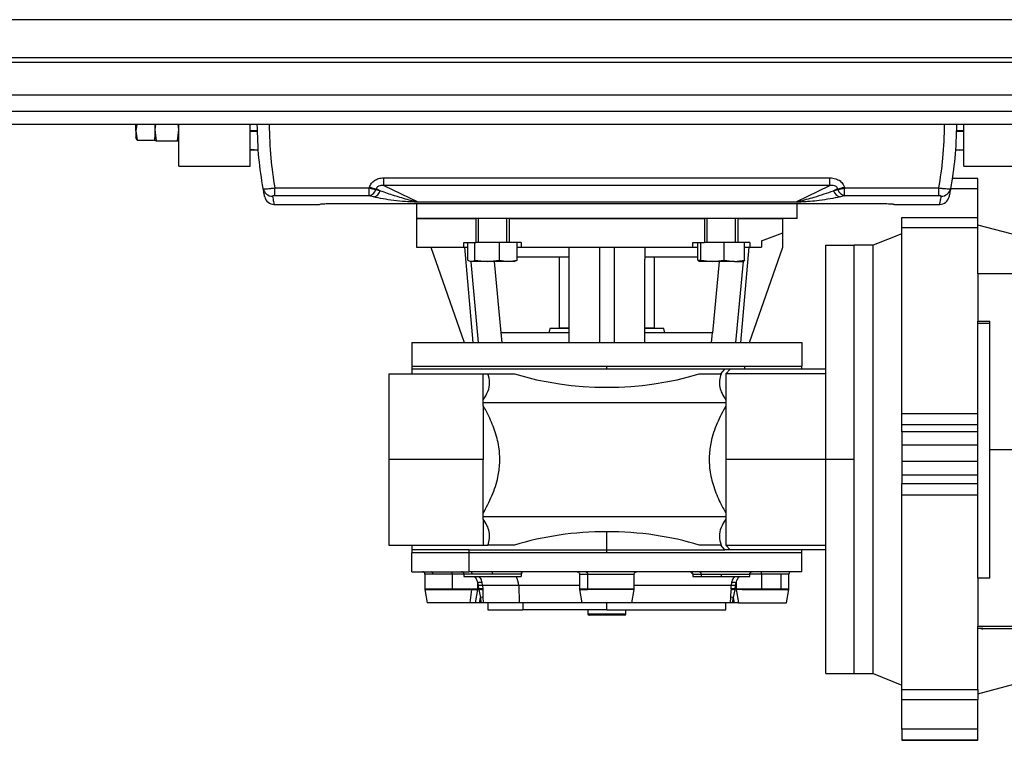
# Model space of a CAD drawing. Header units: millimetres. Extents: x 0 to 420, y 0 to 297.
# Tile 8 of 80: x 127 to 149, y 83 to 100. Entities that reach past the tile are written whole.
import ezdxf

# ---------------------------------------------------------------- set-up
doc = ezdxf.new("R2010")
doc.units = ezdxf.units.MM

msp = doc.modelspace()

# ---------------------------------------------------------------- linework, layer by layer
at = {"color": 7, "linetype": 'Continuous', "lineweight": 25}
for p, q in [((221.653, 99.8461), (58.347, 99.8461)), ((221.653, 98.9751), (58.347, 98.9751)), ((221.653, 98.8663), (58.347, 98.8663)), ((221.653, 97.7491), (58.347, 97.7491)), ((180.189, 97.451), (99.811, 97.451)), ((129.3494, 97.451), (129.3307, 97.3064)), ((129.3307, 97.3064), (129.3307, 97.451)), ((129.7774, 97.451), (129.7662, 97.331)), ((129.7662, 97.451), (129.7662, 97.331)), ((130.3105, 97.331), (130.2993, 97.451)), ((130.3105, 96.494), (130.3105, 97.451)), ((131.9436, 96.494), (131.9436, 97.451)), ((148.2742, 96.494), (148.2742, 97.451)), ((129.3307, 97.3064), (129.359, 97.088)), ((129.3307, 97.3064), (129.3307, 97.1357)), ((129.359, 97.088), (129.3307, 97.1442)), ((129.7662, 97.331), (129.7662, 97.1488)), ((129.7662, 97.088), (129.7662, 97.1488)), ((131.9436, 97.3106), (132.1153, 97.3106)), ((131.9436, 97.2997), (132.1096, 97.2997)), ((148.1025, 97.3106), (148.2742, 97.3106)), ((148.1081, 97.2997), (148.2742, 97.2997)), ((129.359, 97.088), (129.7662, 97.088)), ((129.7968, 97.0711), (129.7662, 97.0943)), ((130.2799, 97.0711), (129.7968, 97.0711)), ((130.3105, 97.0943), (130.2799, 97.0711)), ((131.9436, 96.888), (132.1377, 96.8688)), ((132.1379, 96.8642), (131.9436, 96.8642)), ((148.1693, 96.8642), (148.079, 96.8642)), ((148.0802, 96.8729), (148.1693, 96.8642)), ((148.1693, 96.8642), (148.2742, 96.8745)), ((148.2742, 96.8642), (148.1693, 96.8642)), ((130.3105, 96.494), (131.9436, 96.494)), ((148.2742, 96.494), (149.9072, 96.494)), ((135.0052, 96.2286), (145.2125, 96.2286)), ((135.0052, 96.0508), (135.0052, 96.2286)), ((145.2125, 96.0508), (145.2125, 96.2286)), ((132.5092, 95.9988), (134.6683, 95.9988)), ((132.5092, 95.8199), (132.5092, 95.9988)), ((134.6683, 95.8199), (134.6683, 95.9988)), ((145.2125, 96.0508), (135.0052, 96.0508)), ((135.0052, 96.0508), (135.78, 95.6831)), ((144.4377, 95.6831), (145.2125, 96.0508)), ((145.5495, 95.9988), (147.7086, 95.9988)), ((145.5495, 95.8199), (145.5495, 95.9988)), ((147.7086, 95.8199), (147.7086, 95.9988)), ((148.6008, 96.211), (148.0059, 96.211)), ((148.6008, 96.2108), (148.0059, 96.2108)), ((148.6008, 96.2108), (148.6008, 96.211)), ((148.6008, 95.9756), (148.6008, 96.2108)), ((134.6683, 95.8199), (132.5092, 95.8199)), ((134.7661, 95.7947), (134.6683, 95.8199)), ((134.825, 95.959), (134.9228, 95.9346)), ((134.9228, 95.9346), (134.8315, 95.978)), ((145.3863, 95.978), (145.2949, 95.9346)), ((145.2949, 95.9346), (145.3927, 95.959)), ((145.5495, 95.8199), (145.4517, 95.7947)), ((147.7086, 95.8199), (145.5495, 95.8199)), ((148.6008, 95.9756), (147.9731, 95.9756)), ((148.6008, 95.3183), (148.6008, 95.9756)), ((132.4919, 95.6231), (133.5349, 95.6231)), ((135.754, 95.642), (135.754, 95.2964)), ((135.78, 95.6831), (144.4377, 95.6831)), ((135.78, 95.6732), (135.78, 95.6831)), ((144.4377, 95.6732), (135.78, 95.6732)), ((144.4377, 95.6732), (144.4377, 95.6831)), ((144.4637, 95.2964), (144.4637, 95.642)), ((146.6828, 95.6231), (147.7258, 95.6231)), ((146.8589, 95.3183), (148.6008, 95.3183)), ((146.8589, 95.0869), (146.8589, 95.3183)), ((148.6008, 95.0869), (148.6008, 95.3183)), ((135.754, 95.2964), (135.754, 94.6432)), ((135.754, 95.2964), (137.1104, 95.2964)), ((144.4637, 95.2964), (135.754, 95.2964)), ((137.1104, 95.2964), (137.1104, 94.7521)), ((137.1648, 95.2964), (137.1648, 94.7521)), ((137.8181, 94.7521), (137.8181, 95.2964)), ((137.8725, 95.2964), (137.8725, 94.7521)), ((137.8725, 95.2964), (142.3453, 95.2964)), ((142.3453, 95.2964), (142.3453, 94.7521)), ((142.3997, 95.2964), (142.3997, 94.7521)), ((143.0529, 94.7521), (143.0529, 95.2964)), ((143.1073, 95.2964), (143.1073, 94.7521)), ((143.1073, 95.2964), (144.1371, 95.2964)), ((144.1371, 94.9698), (144.1371, 95.2964)), ((148.6008, 95.0869), (146.8589, 95.0869)), ((146.8589, 90.8365), (146.8589, 95.0869)), ((149.5343, 94.8993), (148.6008, 95.1495)), ((148.6008, 94.0328), (148.6008, 95.0869)), ((143.6482, 94.7919), (144.1371, 94.9698)), ((144.1371, 94.6432), (144.1371, 94.9698)), ((146.8589, 94.9507), (146.2056, 94.6868)), ((135.754, 94.6432), (136.8382, 94.6432)), ((136.0807, 94.6432), (136.8428, 92.4658)), ((136.8382, 94.6432), (136.8382, 94.7521)), ((136.8382, 94.7521), (137.1104, 94.7521)), ((136.8382, 94.6432), (136.9291, 94.6432)), ((136.8496, 94.6432), (137.0403, 92.4658)), ((136.9291, 94.3449), (136.9291, 94.7521)), ((137.0866, 94.3449), (137.0866, 94.7521)), ((137.649, 94.7521), (137.1104, 94.7521)), ((137.649, 94.3449), (137.649, 94.7521)), ((137.8725, 94.7521), (137.649, 94.7521)), ((138.1447, 94.7521), (137.8725, 94.7521)), ((138.0538, 94.3449), (138.0538, 94.7521)), ((138.0538, 94.6432), (138.1447, 94.6432)), ((138.1447, 94.7521), (138.1447, 94.6432)), ((138.1447, 94.6432), (142.0731, 94.6432)), ((139.2379, 94.6432), (139.2379, 94.3671)), ((139.9456, 92.4658), (139.9456, 94.6432)), ((140.2722, 94.6432), (140.2722, 92.4658)), ((140.9798, 94.6432), (140.9798, 94.3671)), ((142.0731, 94.7521), (142.3453, 94.7521)), ((142.0731, 94.6432), (142.0731, 94.7521)), ((142.0731, 94.6432), (142.1937, 94.6432)), ((142.1937, 94.3449), (142.1937, 94.7521)), ((142.2607, 94.3449), (142.2607, 94.7521)), ((142.7933, 94.7521), (142.3453, 94.7521)), ((142.7933, 94.3449), (142.7933, 94.7521)), ((143.1073, 94.7521), (142.7933, 94.7521)), ((143.3795, 94.7521), (143.1073, 94.7521)), ((143.1774, 92.4658), (143.3682, 94.6432)), ((143.2589, 94.3449), (143.2589, 94.7521)), ((143.2589, 94.6432), (143.3795, 94.6432)), ((143.375, 92.4658), (144.1371, 94.6432)), ((143.3795, 94.7521), (143.3795, 94.6432)), ((143.3795, 94.6432), (143.6482, 94.6432)), ((143.6482, 94.7919), (143.6482, 94.6432)), ((145.1169, 89.7876), (145.1169, 94.6868)), ((145.1169, 94.6868), (145.7701, 94.6868)), ((146.2056, 94.6868), (145.7701, 94.6868)), ((145.7701, 89.7876), (145.7701, 94.6868)), ((145.7701, 84.8896), (145.7701, 94.6868)), ((146.2056, 84.8896), (146.2056, 94.6868)), ((138.0538, 94.4255), (139.2379, 94.4255)), ((139.0202, 94.4255), (139.0202, 92.7924)), ((140.9798, 94.4255), (142.1937, 94.4255)), ((141.1976, 92.7924), (141.1976, 94.4255)), ((136.9694, 94.3237), (136.989, 94.3166)), ((137.0078, 94.3166), (136.989, 94.3166)), ((136.9942, 94.3095), (137.162, 92.4658)), ((137.3678, 94.3166), (137.0078, 94.3166)), ((137.0866, 94.3449), (137.3678, 94.3166)), ((137.3678, 94.3166), (137.649, 94.3449)), ((137.8514, 94.3166), (137.3678, 94.3166)), ((137.6916, 92.6835), (137.5403, 94.3166)), ((137.649, 94.3449), (137.8514, 94.3166)), ((137.8514, 94.3166), (138.0538, 94.3449)), ((137.9939, 94.3166), (137.8514, 94.3166)), ((137.9939, 94.3166), (138.0135, 94.3237)), ((139.2379, 94.3671), (139.2379, 92.4658)), ((140.9798, 92.4658), (140.9798, 94.3671)), ((142.4265, 94.3166), (142.1937, 94.3449)), ((142.2204, 94.3178), (142.2238, 94.3166)), ((142.527, 94.3166), (142.2272, 94.3166)), ((142.2607, 94.3449), (142.527, 94.3166)), ((142.6774, 94.3166), (142.5261, 92.6835)), ((142.527, 94.3166), (142.7933, 94.3449)), ((143.0261, 94.3166), (142.527, 94.3166)), ((142.7933, 94.3449), (143.0261, 94.3166)), ((143.0261, 94.3166), (143.2589, 94.3449)), ((143.0261, 94.3166), (143.2287, 94.3166)), ((143.2242, 94.3166), (143.0558, 92.4658)), ((143.2288, 94.3166), (143.2322, 94.3178)), ((148.6008, 94.0328), (148.6008, 92.9488)), ((149.6895, 94.0328), (148.6008, 94.0328)), ((148.6008, 92.9488), (148.873, 92.9488)), ((148.6008, 92.8981), (148.6008, 92.9488)), ((148.873, 92.8981), (148.6008, 92.8981)), ((148.6008, 87.0712), (148.6008, 92.8981)), ((148.873, 90.015), (148.873, 92.9488)), ((137.7119, 92.4658), (137.6916, 92.6835)), ((139.2379, 92.6835), (137.6916, 92.6835)), ((138.8063, 92.7815), (138.7801, 92.6835)), ((139.2304, 92.7815), (138.8063, 92.7815)), ((139.2259, 92.7924), (139.0202, 92.7924)), ((142.5261, 92.6835), (140.9798, 92.6835)), ((141.4114, 92.7815), (140.9811, 92.7815)), ((141.1976, 92.7924), (140.9942, 92.7924)), ((141.4377, 92.6835), (141.4114, 92.7815)), ((142.5059, 92.4658), (142.5261, 92.6835)), ((135.6452, 92.4658), (135.6452, 91.9215)), ((135.6452, 92.4658), (144.5726, 92.4658)), ((144.5726, 92.4658), (144.5726, 91.9215)), ((135.1226, 91.7473), (137.2782, 91.7473)), ((135.1226, 91.7473), (135.1226, 89.7876)), ((135.6452, 91.9215), (135.6452, 91.8561)), ((135.6452, 91.9215), (140.1089, 91.9215)), ((140.1089, 91.8561), (135.6452, 91.8561)), ((135.6452, 91.8561), (135.6452, 91.7473)), ((137.2782, 91.151), (137.2782, 91.7473)), ((137.2782, 91.7473), (137.3862, 91.7473)), ((137.3862, 91.7473), (137.9943, 91.7473)), ((140.1089, 91.9215), (143.2652, 91.9215)), ((140.1089, 91.8561), (140.1089, 91.9215)), ((142.804, 91.8561), (140.1089, 91.8561)), ((142.2234, 91.7473), (142.7226, 91.7473)), ((142.7978, 91.8561), (142.7104, 91.7473)), ((142.9291, 91.8561), (142.7978, 91.8561)), ((142.8306, 91.7473), (142.9291, 91.8561)), ((145.1169, 91.7473), (142.8306, 91.7473)), ((142.8306, 91.7473), (142.8306, 91.151)), ((145.1169, 91.8561), (142.9291, 91.8561)), ((143.2652, 91.9215), (144.5726, 91.9215)), ((143.2652, 91.8561), (143.2652, 91.9215)), ((144.5726, 91.8561), (144.5726, 91.9215)), ((137.2782, 91.094), (137.2782, 91.151)), ((137.2782, 91.0181), (137.2782, 91.094)), ((137.2782, 91.094), (142.8306, 91.094)), ((142.8306, 91.151), (142.8306, 91.094)), ((142.8306, 91.094), (142.8306, 91.0181)), ((137.2782, 91.0181), (137.2782, 89.7876)), ((142.8306, 91.0181), (142.8306, 89.7876)), ((146.8589, 90.8365), (148.6008, 90.8365)), ((146.8589, 90.5831), (146.8589, 90.8365)), ((148.6008, 90.5831), (146.8589, 90.5831)), ((146.8589, 90.4205), (146.8589, 90.5831)), ((148.6008, 90.4205), (146.8589, 90.4205)), ((146.8589, 90.4205), (146.8589, 90.1201)), ((146.8589, 90.1201), (148.6008, 90.1201)), ((146.8589, 90.1201), (146.8589, 89.7375)), ((148.873, 90.015), (157.0383, 90.015)), ((148.873, 87.0712), (148.873, 90.015)), ((135.1226, 89.7876), (135.1226, 87.8279)), ((137.2782, 89.7876), (135.1226, 89.7876)), ((137.2782, 88.5571), (137.2782, 89.7876)), ((145.1169, 89.7876), (142.8306, 89.7876)), ((142.8306, 89.7876), (142.8306, 88.5571)), ((145.7701, 89.7876), (145.1169, 89.7876)), ((145.1169, 84.8884), (145.1169, 89.7876)), ((145.7701, 84.8884), (145.7701, 89.7876)), ((148.6008, 89.7375), (146.8589, 89.7375)), ((146.8589, 89.7375), (146.8589, 89.4265)), ((148.6008, 89.4265), (146.8589, 89.4265)), ((146.8589, 89.4265), (146.8589, 89.2348)), ((146.8589, 89.2348), (148.6008, 89.2348)), ((146.8589, 88.9709), (146.8589, 89.2348)), ((148.6008, 88.9709), (146.8589, 88.9709)), ((146.8589, 84.5293), (146.8589, 88.9709)), ((137.2782, 88.4811), (137.2782, 88.5571)), ((142.8306, 88.5571), (142.8306, 88.4811)), ((137.2782, 88.4811), (142.8306, 88.4811)), ((137.2782, 88.4242), (137.2782, 88.4811)), ((137.2782, 88.4242), (137.2782, 87.8279)), ((142.8306, 88.4811), (142.8306, 88.4242)), ((142.8306, 88.4242), (142.8306, 87.8279)), ((140.1089, 87.719), (140.1089, 88.1354)), ((135.1226, 87.8279), (137.2782, 87.8279)), ((135.6452, 87.8279), (135.6452, 87.719)), ((135.6452, 87.719), (135.6452, 87.6537)), ((136.9526, 87.719), (135.6452, 87.719)), ((136.9526, 87.6537), (135.6452, 87.6537)), ((135.6452, 87.2182), (135.6452, 87.6537)), ((136.9526, 87.719), (136.9526, 87.6537)), ((136.9526, 87.719), (140.1089, 87.719)), ((140.1089, 87.6537), (136.9526, 87.6537)), ((136.9526, 87.6537), (136.9526, 87.2182)), ((137.2782, 87.8279), (137.3862, 87.8279)), ((137.9943, 87.8279), (137.3862, 87.8279)), ((140.1089, 87.6537), (140.1089, 87.719)), ((140.1089, 87.719), (142.8093, 87.719)), ((144.5726, 87.6537), (140.1089, 87.6537)), ((142.7226, 87.8279), (142.2234, 87.8279)), ((142.7104, 87.8279), (142.7978, 87.719)), ((142.9291, 87.719), (142.7978, 87.719)), ((142.8306, 87.8279), (145.1169, 87.8279)), ((142.9291, 87.719), (142.8306, 87.8279)), ((145.1169, 87.719), (142.9291, 87.719)), ((144.5726, 87.6537), (144.5726, 87.719)), ((144.5726, 87.2182), (144.5726, 87.6537)), ((135.6452, 87.2182), (136.9526, 87.2182)), ((136.5706, 87.1638), (136.5706, 87.2182)), ((144.5726, 87.2182), (136.9526, 87.2182)), ((137.4914, 87.1638), (137.4914, 87.2182)), ((143.6472, 87.1638), (143.6472, 87.2182)), ((135.9446, 87.1638), (135.9446, 86.8288)), ((136.1279, 87.1638), (135.9446, 87.1638)), ((136.5706, 87.1638), (136.1279, 87.1638)), ((136.5706, 87.1638), (136.5706, 86.8288)), ((136.8382, 87.1638), (136.5706, 87.1638)), ((136.8382, 87.1638), (136.8382, 87.1094)), ((137.0295, 87.1638), (136.8382, 87.1638)), ((136.8382, 87.1094), (138.1447, 87.1094)), ((137.4914, 87.1638), (137.0295, 87.1638)), ((138.1447, 87.1638), (137.4914, 87.1638)), ((138.1404, 87.1708), (138.1733, 87.1954)), ((138.1447, 87.1638), (138.1447, 87.1094)), ((139.4829, 87.1638), (139.4829, 86.8288)), ((139.4829, 87.1638), (139.6662, 87.1638)), ((139.6662, 87.1638), (140.7349, 87.1638)), ((139.6662, 87.1638), (139.6662, 86.8288)), ((140.7349, 86.8288), (140.7349, 87.1638)), ((142.0444, 87.1955), (142.0711, 87.1754)), ((142.0731, 87.1638), (142.0731, 87.1094)), ((142.0731, 87.1638), (142.2644, 87.1638)), ((142.0731, 87.1094), (142.2644, 87.1094)), ((142.2644, 87.1638), (142.7263, 87.1638)), ((142.2644, 87.1638), (142.2644, 87.1094)), ((142.2644, 87.1094), (142.7263, 87.1094)), ((142.7263, 87.1638), (142.7263, 87.1094)), ((142.7263, 87.1638), (143.3795, 87.1638)), ((142.7263, 87.1094), (143.3795, 87.1094)), ((143.3795, 87.1094), (143.3795, 87.1638)), ((143.6472, 87.1638), (143.3795, 87.1638)), ((144.0898, 87.1638), (143.6472, 87.1638)), ((143.6472, 87.1638), (143.6472, 86.8288)), ((144.0898, 87.1638), (144.0898, 86.8288)), ((144.2732, 87.1638), (144.0898, 87.1638)), ((144.2732, 86.8288), (144.2732, 87.1638)), ((148.6008, 87.0712), (148.6008, 85.9783)), ((148.873, 87.0712), (148.6008, 87.0712)), ((135.9446, 86.8288), (136.1279, 86.8288)), ((135.9462, 86.8099), (135.999, 86.5106)), ((135.9462, 86.8099), (136.1291, 86.8099)), ((136.1279, 86.8288), (136.5706, 86.8288)), ((136.1291, 86.8099), (136.5706, 86.8099)), ((136.5706, 86.8288), (137.1521, 86.8288)), ((136.5706, 86.8288), (136.5706, 86.8099)), ((136.5706, 86.8099), (137.0121, 86.8099)), ((137.0121, 86.8099), (136.9747, 86.5106)), ((137.0121, 86.8099), (137.1501, 86.8099)), ((137.1501, 86.8099), (137.0942, 86.5106)), ((137.1501, 86.8099), (137.1521, 86.8288)), ((137.1501, 86.8099), (137.1771, 86.8048)), ((137.1521, 86.8288), (137.1521, 86.9571)), ((137.1715, 86.8288), (137.1521, 86.8288)), ((137.1655, 86.9035), (137.1715, 86.8288)), ((137.1715, 86.8288), (137.1771, 86.8048)), ((137.1771, 86.8048), (137.2195, 86.6328)), ((137.2636, 86.9059), (137.2553, 86.9702)), ((138.0901, 86.9059), (137.2636, 86.9059)), ((137.2636, 86.9059), (137.2665, 86.8312)), ((137.2665, 86.8312), (137.2676, 86.8003)), ((137.2676, 86.8003), (137.2737, 86.6352)), ((138.0901, 86.9059), (138.1023, 86.5106)), ((139.4829, 86.9059), (138.0901, 86.9059)), ((139.4829, 86.8288), (139.6662, 86.8288)), ((139.4845, 86.8099), (139.5373, 86.5106)), ((139.4845, 86.8099), (139.6674, 86.8099)), ((139.6662, 86.8288), (140.7349, 86.8288)), ((140.7332, 86.8099), (139.6674, 86.8099)), ((140.6804, 86.5106), (140.7332, 86.8099)), ((140.7332, 86.8099), (140.7349, 86.8288)), ((142.9542, 86.9059), (140.7349, 86.9059)), ((142.944, 86.6352), (142.9502, 86.8003)), ((142.9512, 86.8312), (142.9502, 86.8003)), ((142.9512, 86.8312), (142.9542, 86.9059)), ((142.9625, 86.9702), (142.9542, 86.9059)), ((143.0406, 86.8048), (142.9983, 86.6328)), ((143.0463, 86.8288), (143.0406, 86.8048)), ((143.0406, 86.8048), (143.0676, 86.8099)), ((143.0463, 86.8288), (143.0522, 86.9035)), ((143.0657, 86.8288), (143.0463, 86.8288)), ((143.0657, 86.9571), (143.0657, 86.8288)), ((143.0657, 86.8288), (143.2045, 86.8288)), ((143.0676, 86.8099), (143.0657, 86.8288)), ((143.0676, 86.8099), (143.1236, 86.5106)), ((143.2057, 86.8099), (143.0676, 86.8099)), ((143.2045, 86.8288), (143.6472, 86.8288)), ((143.2057, 86.8099), (143.6472, 86.8099)), ((143.6472, 86.8288), (143.6472, 86.8099)), ((143.6472, 86.8288), (144.0898, 86.8288)), ((143.6472, 86.8099), (144.2715, 86.8099)), ((144.0898, 86.8288), (144.2732, 86.8288)), ((144.2187, 86.5106), (144.2715, 86.8099)), ((137.196, 86.5106), (137.2195, 86.6328)), ((137.2737, 86.6352), (137.2195, 86.6328)), ((137.2195, 86.6328), (137.2248, 86.5106)), ((137.2737, 86.6352), (137.2792, 86.5106)), ((142.9386, 86.5106), (142.944, 86.6352)), ((142.9983, 86.6328), (142.944, 86.6352)), ((142.9929, 86.5106), (142.9983, 86.6328)), ((142.9983, 86.6328), (143.0217, 86.5106)), ((136.9747, 86.5106), (135.999, 86.5106)), ((137.0942, 86.5106), (136.9747, 86.5106)), ((137.2248, 86.5106), (137.196, 86.5106)), ((138.1023, 86.5106), (137.2792, 86.5106)), ((137.3871, 86.5106), (137.3871, 86.3473)), ((137.3871, 86.3473), (138.1843, 86.3473)), ((139.5373, 86.5106), (138.1023, 86.5106)), ((138.1843, 86.5106), (138.1843, 86.3473)), ((140.1089, 86.3473), (138.1843, 86.3473)), ((139.6734, 86.3473), (139.6734, 86.2602)), ((140.1089, 86.3473), (140.1089, 86.5106)), ((140.1089, 86.3473), (142.8306, 86.3473)), ((140.5444, 86.2602), (140.5444, 86.3473)), ((142.9386, 86.5106), (140.6804, 86.5106)), ((142.8306, 86.3473), (142.8306, 86.5106)), ((143.0217, 86.5106), (142.9929, 86.5106)), ((143.1236, 86.5106), (144.2187, 86.5106)), ((139.6734, 86.2602), (140.5444, 86.2602)), ((140.5117, 86.2275), (139.706, 86.2275)), ((148.6008, 85.9783), (149.6895, 85.9783)), ((148.6008, 85.9232), (148.6008, 85.9783)), ((148.7097, 85.9232), (148.6008, 85.9232)), ((148.6008, 84.5293), (148.6008, 85.9232)), ((148.7097, 85.913), (148.7097, 85.9232)), ((150.2349, 85.913), (148.7097, 85.913)), ((145.1169, 84.8884), (145.7701, 84.8884)), ((145.7701, 84.8896), (146.2056, 84.8896)), ((145.7701, 84.8884), (145.7701, 84.8896)), ((145.7701, 84.8884), (146.2056, 84.8884)), ((146.2056, 84.8896), (146.8589, 84.6257)), ((146.2056, 84.8884), (146.2056, 84.8896)), ((146.2056, 84.8884), (146.8589, 84.6245)), ((146.8589, 84.5293), (148.6008, 84.5293)), ((146.8589, 84.2866), (146.8589, 84.5293)), ((148.6008, 84.4257), (149.5343, 84.6759)), ((148.6008, 84.5293), (148.6008, 84.2866)), ((148.6008, 84.2866), (146.8589, 84.2866)), ((146.8589, 83.6214), (146.8589, 84.2866)), ((148.6008, 83.6214), (148.6008, 84.2866)), ((148.6008, 83.6214), (146.8589, 83.6214)), ((146.8589, 83.6214), (146.8589, 83.3728)), ((148.6008, 83.3728), (148.6008, 83.6214)), ((146.8589, 83.3728), (148.6008, 83.3728)), ((146.8589, 83.3728), (146.8589, 83.3642)), ((148.6008, 83.3642), (148.6008, 83.3728)), ((146.8589, 83.3642), (148.6008, 83.3642))]:
    msp.add_line(p, q, dxfattribs=at)
at = {"color": 7, "linetype": 'Continuous'}
msp.add_line((64.4438, 98.1271), (215.5562, 98.1271), dxfattribs=at)
at = {"color": 7, "linetype": 'Continuous', "lineweight": 25, "flags": 128}
for points in [[(137.1521, 86.9571), (137.1604, 86.9656), (137.1733, 86.9732), (137.1893, 86.979), (137.2066, 86.9826), (137.2236, 86.9834), (137.2384, 86.9814), (137.2493, 86.9769), (137.2553, 86.9702)], [(142.9625, 86.9702), (142.9685, 86.9769), (142.9794, 86.9814), (142.9941, 86.9834), (143.0111, 86.9826), (143.0285, 86.979), (143.0445, 86.9732), (143.0573, 86.9656), (143.0657, 86.9571)], [(140.6804, 86.5106), (140.661, 86.5106), (140.6039, 86.5106), (140.513, 86.5106), (140.3947, 86.5106), (140.2568, 86.5106), (140.1089, 86.5106), (139.9609, 86.5106), (139.8231, 86.5106), (139.7047, 86.5106), (139.6139, 86.5106), (139.5568, 86.5106), (139.5373, 86.5106)]]:
    msp.add_lwpolyline(points, dxfattribs=at)
at = {"color": 7, "linetype": 'Continuous', "lineweight": 25}
for centre, radius, start, end in [((134.9792, 96.8956), 0.9492, 250.87836, 260.65094), ((134.9914, 96.9268), 0.9622, 250.78402, 260.43146), ((145.2263, 96.9268), 0.9622, 279.56854, 289.21598), ((145.2385, 96.8956), 0.9492, 279.34906, 289.12164), ((132.4544, 96.0238), 0.215, 190.54519, 270.79153), ((132.4919, 95.8408), 0.2177, 191.39264, 270), ((134.6249, 96.0266), 0.2112, 281.85126, 341.34514), ((134.7252, 95.9983), 0.2076, 281.35981, 342.15554), ((145.4925, 95.9983), 0.2076, 197.84446, 258.64019), ((145.5929, 96.0266), 0.2112, 198.65486, 258.14874), ((147.7258, 95.8408), 0.2177, 270, 348.60736), ((147.7634, 96.0238), 0.215, 269.20847, 349.45481), ((133.5349, 95.6775), 0.0544, 270, 304.43502), ((146.6516, 95.6859), 0.0537, 247.25511, 270.20823), ((146.6828, 95.6775), 0.0544, 239.86576, 270), ((135.8901, 87.1638), 0.0544, 360, 90), ((136.0798, 87.1706), 0.0486, 351.95054, 78.57823), ((136.7838, 87.1638), 0.0544, 360, 90.00001), ((136.9814, 87.1706), 0.0486, 351.95053, 78.57825), ((138.1991, 87.1638), 0.0544, 90, 180), ((144.3276, 87.1638), 0.0544, 90, 180), ((137.6867, 86.8999), 0.4034, 0.84561, 31.27868), ((136.0534, 86.8288), 0.1089, 180, 190), ((136.2808, 86.8288), 0.1529, 179.98932, 187.09073), ((137.2276, 86.3646), 0.5424, 86.20214, 96.57315), ((137.2347, 86.2031), 0.6289, 87.09545, 95.76634), ((137.2152, 86.6603), 0.1495, 69.50492, 104.78219), ((139.5917, 86.8288), 0.1089, 180, 190), ((139.8191, 86.8288), 0.1529, 179.98932, 187.09073), ((143.0025, 86.6603), 0.1495, 75.21781, 110.49508), ((142.9831, 86.2031), 0.6289, 84.23366, 92.90455), ((142.9901, 86.3646), 0.5424, 83.42685, 93.79786), ((143.3574, 86.8288), 0.1529, 179.98932, 187.09073), ((144.1643, 86.8288), 0.1089, 350, 0), ((139.706, 86.2602), 0.0327, 180, 270), ((140.5117, 86.2602), 0.0327, 270, 0)]:
    msp.add_arc(centre, radius, start, end, dxfattribs=at)
for centre, major_axis, ratio, start_param, end_param in [((142.838, 97.4739), (7.2853, 8.2299), 0.5808157, 2.2036555, 2.205782), ((137.3797, 97.4739), (-7.2853, 8.2299), 0.5808157, 4.0774033, 4.0795298), ((142.9947, 97.3994), (7.3833, 7.9485), 0.582166, 2.2244769, 2.2266034), ((137.223, 97.3994), (-7.3833, 7.9485), 0.582166, 4.0565819, 4.0587085), ((140.1089, 94.0169), (4.4637, 0), 0.5773503, 4.2188789, 5.2058991), ((140.1089, 85.5583), (4.4637, 0), 0.5773503, 1.5707963, 2.0643064), ((140.1089, 85.5583), (4.4637, 0), 0.5773503, 1.0772862, 1.5707963)]:
    msp.add_ellipse(centre, major_axis=major_axis, ratio=ratio, start_param=start_param, end_param=end_param, dxfattribs=at)
for points, knots in [([(132.243, 95.9845), (132.2063, 96.2154), (132.1296, 96.6989), (132.1155, 97.1929), (132.1082, 97.451)], [0, 0, 0, 0, 0.4776228, 1, 1, 1, 1]), ([(132.3803, 97.451), (132.3875, 97.1939), (132.4011, 96.7048), (132.4744, 96.226), (132.5092, 95.9988)], [0, 0, 0, 0, 0.5255912, 1, 1, 1, 1]), ([(147.7086, 95.9988), (147.7434, 96.226), (147.8167, 96.7048), (147.8303, 97.1939), (147.8374, 97.451)], [0, 0, 0, 0, 0.4744088, 1, 1, 1, 1]), ([(148.1096, 97.451), (148.1022, 97.1929), (148.0881, 96.6989), (148.0114, 96.2154), (147.9748, 95.9845)], [0, 0, 0, 0, 0.5223772, 1, 1, 1, 1]), ([(129.7662, 97.331), (129.7716, 97.2473), (129.7773, 97.1602), (129.7961, 97.0745), (129.7968, 97.0711)], [0, 0, 0, 0, 0.9603374, 1, 1, 1, 1]), ([(130.2799, 97.0711), (130.2806, 97.0745), (130.2994, 97.1602), (130.305, 97.2473), (130.3105, 97.331)], [0, 0, 0, 0, 0.0396626, 1, 1, 1, 1]), ([(134.6747, 96.0182), (134.6882, 96.0485), (134.715, 96.1087), (134.7914, 96.1749), (134.8897, 96.2202), (134.9641, 96.2256), (135.0052, 96.2286)], [0, 0, 0, 0, 0.2365469, 0.4711481, 0.7075375, 1, 1, 1, 1]), ([(145.2125, 96.2286), (145.2578, 96.225), (145.3402, 96.2184), (145.4479, 96.1619), (145.5139, 96.0905), (145.5354, 96.0372), (145.543, 96.0182)], [0, 0, 0, 0, 0.3216376, 0.5854074, 0.8528627, 1, 1, 1, 1]), ([(132.243, 95.9845), (132.2465, 95.9824), (132.2535, 95.978), (132.3027, 95.978), (132.3723, 95.9828), (132.445, 95.9903), (132.4913, 95.9964), (132.5092, 95.9988)], [0, 0, 0, 0, 0.2205659, 0.4471115, 0.6649038, 0.8705791, 1, 1, 1, 1]), ([(135.0052, 96.0508), (134.9818, 96.0528), (134.9421, 96.0563), (134.8923, 96.0456), (134.8639, 96.0298), (134.8469, 96.014), (134.836, 95.9968), (134.8328, 95.9836), (134.8315, 95.978)], [0, 0, 0, 0, 0.3516283, 0.5955786, 0.7208464, 0.8017048, 0.9164219, 1, 1, 1, 1]), ([(145.3863, 95.978), (145.384, 95.9863), (145.3797, 96.0021), (145.3635, 96.0223), (145.3344, 96.0426), (145.2813, 96.0566), (145.2381, 96.053), (145.2125, 96.0508)], [0, 0, 0, 0, 0.1241935, 0.2362557, 0.3517004, 0.6157087, 1, 1, 1, 1]), ([(147.7086, 95.9988), (147.7367, 95.9951), (147.7932, 95.9879), (147.869, 95.9809), (147.9282, 95.9778), (147.9667, 95.9787), (147.9721, 95.9826), (147.9748, 95.9845)], [0, 0, 0, 0, 0.2031561, 0.4077184, 0.6081168, 0.8102288, 1, 1, 1, 1]), ([(132.2785, 95.7978), (132.2782, 95.799), (132.2774, 95.8032), (132.2694, 95.8417), (132.2514, 95.9387), (132.243, 95.9845)], [0, 0, 0, 0, 0.1858282, 0.6161718, 1, 1, 1, 1]), ([(132.5092, 95.8199), (132.5055, 95.8198), (132.4961, 95.8197), (132.4813, 95.8185), (132.4676, 95.816), (132.4585, 95.8126), (132.4577, 95.8101), (132.4573, 95.8088)], [0, 0, 0, 0, 0.1260145, 0.3254676, 0.5397747, 0.7694973, 1, 1, 1, 1]), ([(132.4573, 95.8088), (132.4656, 95.763), (132.4804, 95.6806), (132.4901, 95.6325), (132.4913, 95.6262), (132.4919, 95.6231)], [0, 0, 0, 0, 0.385858, 0.6925854, 1, 1, 1, 1]), ([(135.78, 95.6732), (135.7521, 95.6736), (135.6477, 95.6752), (135.4613, 95.6879), (135.2253, 95.7109), (134.9867, 95.7462), (134.8386, 95.7788), (134.7661, 95.7947)], [0, 0, 0, 0, 0.05860283, 0.21940983, 0.48277098, 0.74683213, 1, 1, 1, 1]), ([(134.9228, 95.9346), (135.0269, 95.898), (135.2352, 95.8245), (135.5044, 95.7474), (135.6838, 95.6997), (135.7616, 95.6863), (135.78, 95.6831)], [0, 0, 0, 0, 0.3979748, 0.7967661, 0.9519452, 1, 1, 1, 1]), ([(144.4377, 95.6831), (144.4547, 95.686), (144.548, 95.702), (144.678, 95.7383), (144.9536, 95.8151), (145.1512, 95.8843), (145.2949, 95.9346)], [0, 0, 0, 0, 0.0441016, 0.2430221, 0.4498948, 1, 1, 1, 1]), ([(145.4517, 95.7947), (145.2969, 95.7633), (145.0831, 95.72), (144.7962, 95.6917), (144.6451, 95.6804), (144.5382, 95.6746), (144.4636, 95.6735), (144.4377, 95.6732)], [0, 0, 0, 0, 0.536129, 0.7403117, 0.8434693, 0.9457961, 1, 1, 1, 1]), ([(147.7604, 95.8088), (147.7602, 95.8099), (147.7596, 95.8121), (147.7526, 95.8152), (147.7411, 95.8178), (147.7258, 95.8195), (147.7143, 95.8198), (147.7086, 95.8199)], [0, 0, 0, 0, 0.19867215, 0.4049264, 0.603668, 0.80260166, 1, 1, 1, 1]), ([(147.7258, 95.6231), (147.7267, 95.6277), (147.7284, 95.6362), (147.7399, 95.6942), (147.7536, 95.7706), (147.7604, 95.8088)], [0, 0, 0, 0, 0.3816275, 0.6902326, 1, 1, 1, 1]), ([(147.9748, 95.9845), (147.9677, 95.9462), (147.9536, 95.8696), (147.9419, 95.8111), (147.9402, 95.8025), (147.9393, 95.7978)], [0, 0, 0, 0, 0.3075818, 0.616784, 1, 1, 1, 1]), ([(133.5349, 95.6231), (133.5349, 95.6231), (133.5349, 95.6231), (133.5504, 95.6276), (133.5659, 95.6321)], [0, 0, 0, 0, 0.0000115, 1, 1, 1, 1]), ([(133.5659, 95.6321), (133.5709, 95.6329), (133.5808, 95.6345), (133.6245, 95.6368), (133.6838, 95.6386), (133.7365, 95.6393), (133.7662, 95.6394), (133.772, 95.6394)], [0, 0, 0, 0, 0.2364197, 0.4727335, 0.7072765, 0.9427541, 1, 1, 1, 1]), ([(133.772, 95.6394), (134.9368, 95.6411), (137.2669, 95.6447), (140.5455, 95.6457), (143.6057, 95.6438), (145.4989, 95.6408), (146.4457, 95.6394)], [0, 0, 0, 0, 0.2757904, 0.5517065, 0.7758195, 1, 1, 1, 1]), ([(146.4457, 95.6394), (146.4701, 95.6392), (146.5188, 95.6389), (146.5823, 95.6373), (146.6287, 95.635), (146.6474, 95.6332), (146.6512, 95.6323), (146.6518, 95.6321)], [0, 0, 0, 0, 0.2392418, 0.4787966, 0.7155298, 0.9504737, 1, 1, 1, 1]), ([(146.6518, 95.6321), (146.6673, 95.6276), (146.6828, 95.6231), (146.6828, 95.6231), (146.6828, 95.6231)], [0, 0, 0, 0, 0.9999885, 1, 1, 1, 1]), ([(139.241, 94.6432), (139.2397, 94.571), (139.238, 94.4789), (139.2379, 94.3869), (139.2379, 94.3671)], [0, 0, 0, 0, 0.78500671, 1, 1, 1, 1]), ([(140.9767, 94.6432), (140.978, 94.571), (140.9797, 94.4789), (140.9798, 94.3869), (140.9798, 94.3671)], [0, 0, 0, 0, 0.7850067, 1, 1, 1, 1]), ([(136.9291, 94.3449), (136.9344, 94.3414), (136.9604, 94.3245), (136.9869, 94.3201), (137.0078, 94.3166)], [0, 0, 0, 0, 0.2061857, 1, 1, 1, 1]), ([(137.0078, 94.3166), (137.0328, 94.3215), (137.0593, 94.3267), (137.0852, 94.344), (137.0866, 94.3449)], [0, 0, 0, 0, 0.9470257, 1, 1, 1, 1]), ([(138.0538, 94.3449), (138.0524, 94.344), (138.0389, 94.3349), (138.0251, 94.332), (138.0127, 94.3295)], [0, 0, 0, 0, 0.10149897, 1, 1, 1, 1]), ([(142.1937, 94.3449), (142.196, 94.3414), (142.207, 94.3245), (142.2183, 94.3201), (142.2272, 94.3166)], [0, 0, 0, 0, 0.2061857, 1, 1, 1, 1]), ([(142.2272, 94.3166), (142.2378, 94.3215), (142.249, 94.3267), (142.2601, 94.344), (142.2607, 94.3449)], [0, 0, 0, 0, 0.9470257, 1, 1, 1, 1]), ([(143.2589, 94.3449), (143.2583, 94.344), (143.2473, 94.3267), (143.2361, 94.3215), (143.2254, 94.3166)], [0, 0, 0, 0, 0.0529743, 1, 1, 1, 1]), ([(137.2782, 91.151), (137.3186, 91.2145), (137.4004, 91.3433), (137.4426, 91.5465), (137.4049, 91.6809), (137.3862, 91.7473)], [0, 0, 0, 0, 0.3295731, 0.6688269, 1, 1, 1, 1]), ([(142.7226, 91.7473), (142.7071, 91.6971), (142.6756, 91.5958), (142.6864, 91.4433), (142.7365, 91.2935), (142.7991, 91.1987), (142.8306, 91.151)], [0, 0, 0, 0, 0.2506468, 0.5067801, 0.7513972, 1, 1, 1, 1]), ([(137.2782, 88.5571), (137.3485, 88.6893), (137.4889, 88.9534), (137.6174, 89.3419), (137.6661, 89.7041), (137.6521, 90.0517), (137.5637, 90.4132), (137.4285, 90.7416), (137.322, 90.9376), (137.2782, 91.0181)], [0, 0, 0, 0, 0.1724355, 0.3443304, 0.4681442, 0.5919017, 0.7429695, 0.8944527, 1, 1, 1, 1]), ([(142.8306, 91.0181), (142.7604, 90.8859), (142.62, 90.6218), (142.4915, 90.2333), (142.4428, 89.8711), (142.4568, 89.5235), (142.5452, 89.162), (142.6803, 88.8335), (142.7869, 88.6375), (142.8306, 88.5571)], [0, 0, 0, 0, 0.1724355, 0.3443304, 0.4681442, 0.5919017, 0.7429695, 0.8944527, 1, 1, 1, 1]), ([(137.3862, 87.8279), (137.4018, 87.878), (137.4333, 87.9794), (137.4225, 88.1319), (137.3723, 88.2817), (137.3098, 88.3764), (137.2782, 88.4242)], [0, 0, 0, 0, 0.2506468, 0.5067801, 0.7513972, 1, 1, 1, 1]), ([(142.8306, 88.4242), (142.7903, 88.3607), (142.7085, 88.2319), (142.6663, 88.0287), (142.704, 87.8943), (142.7226, 87.8279)], [0, 0, 0, 0, 0.32957313, 0.66882693, 1, 1, 1, 1]), ([(139.4277, 87.2182), (139.4354, 87.2174), (139.4516, 87.2156), (139.4702, 87.2009), (139.481, 87.1824), (139.4823, 87.1699), (139.4829, 87.1638)], [0, 0, 0, 0, 0.2695105, 0.5617364, 0.7894225, 1, 1, 1, 1]), ([(139.6277, 87.2182), (139.6326, 87.2175), (139.64, 87.2164), (139.649, 87.2096), (139.6551, 87.2026), (139.6601, 87.1939), (139.6649, 87.1812), (139.6657, 87.1707), (139.6662, 87.1638)], [0, 0, 0, 0, 0.2394557, 0.3683594, 0.4999988, 0.6316384, 0.7605426, 1, 1, 1, 1]), ([(140.7349, 87.1638), (140.7356, 87.1707), (140.7367, 87.1813), (140.7436, 87.194), (140.7507, 87.2028), (140.7595, 87.2098), (140.7723, 87.2165), (140.7829, 87.2176), (140.7897, 87.2182)], [0, 0, 0, 0, 0.2396823, 0.3686924, 0.500401, 0.6320489, 0.760885, 1, 1, 1, 1]), ([(142.0179, 87.2182), (142.0256, 87.2174), (142.0418, 87.2156), (142.0604, 87.2009), (142.0713, 87.1824), (142.0725, 87.1699), (142.0731, 87.1638)], [0, 0, 0, 0, 0.2695105, 0.5617364, 0.7894225, 1, 1, 1, 1]), ([(142.2259, 87.2182), (142.2307, 87.2175), (142.2382, 87.2164), (142.2472, 87.2096), (142.2533, 87.2026), (142.2583, 87.1939), (142.2631, 87.1812), (142.2639, 87.1707), (142.2644, 87.1638)], [0, 0, 0, 0, 0.2394557, 0.3683593, 0.4999988, 0.6316384, 0.7605426, 1, 1, 1, 1]), ([(143.3795, 87.1638), (143.3803, 87.1707), (143.3818, 87.1849), (143.3943, 87.2036), (143.4127, 87.2162), (143.4262, 87.2176), (143.4328, 87.2182)], [0, 0, 0, 0, 0.24031815, 0.49704539, 0.75520841, 1, 1, 1, 1]), ([(137.0721, 87.1094), (137.0747, 87.1076), (137.0979, 87.0916), (137.1269, 87.0437), (137.1436, 86.9862), (137.1521, 86.9571)], [0, 0, 0, 0, 0.0578097, 0.5236967, 1, 1, 1, 1]), ([(137.2553, 86.9702), (137.2452, 87.0065), (137.23, 87.061), (137.1978, 87.0973), (137.1871, 87.1094)], [0, 0, 0, 0, 0.6670243, 1, 1, 1, 1]), ([(143.0307, 87.1094), (143.0201, 87.0974), (142.9878, 87.0611), (142.9726, 87.0067), (142.9625, 86.9702)], [0, 0, 0, 0, 0.3306518, 1, 1, 1, 1]), ([(143.0657, 86.9571), (143.0742, 86.9863), (143.091, 87.044), (143.1199, 87.0918), (143.1431, 87.1077), (143.1455, 87.1094)], [0, 0, 0, 0, 0.4783743, 0.9464493, 1, 1, 1, 1]), ([(137.1521, 86.9571), (137.1553, 86.9489), (137.1614, 86.9333), (137.1642, 86.913), (137.1655, 86.9035)], [0, 0, 0, 0, 0.5319442, 1, 1, 1, 1]), ([(143.0522, 86.9035), (143.0535, 86.9131), (143.0563, 86.9334), (143.0624, 86.9489), (143.0657, 86.9571)], [0, 0, 0, 0, 0.470461, 1, 1, 1, 1]), ([(137.196, 86.5106), (137.1834, 86.5106), (137.1581, 86.5106), (137.1246, 86.5106), (137.104, 86.5106), (137.0964, 86.5106), (137.0942, 86.5106)], [0, 0, 0, 0, 0.29534192, 0.59076896, 0.88366197, 1, 1, 1, 1]), ([(137.2792, 86.5106), (137.2781, 86.5106), (137.2766, 86.5106), (137.2706, 86.5106), (137.2651, 86.5106), (137.2584, 86.5106), (137.2508, 86.5106), (137.2398, 86.5106), (137.2308, 86.5106), (137.2248, 86.5106)], [0, 0, 0, 0, 0.2248768, 0.33610247, 0.44732781, 0.55855279, 0.6697774, 0.7810017, 1, 1, 1, 1]), ([(142.9929, 86.5106), (142.9868, 86.5106), (142.9776, 86.5106), (142.9665, 86.5106), (142.9589, 86.5106), (142.9523, 86.5106), (142.9468, 86.5106), (142.9411, 86.5106), (142.9396, 86.5106), (142.9386, 86.5106)], [0, 0, 0, 0, 0.2253858, 0.336865, 0.4482721, 0.5596279, 0.6709313, 0.7821869, 1, 1, 1, 1]), ([(143.1236, 86.5106), (143.1175, 86.5106), (143.1054, 86.5106), (143.075, 86.5106), (143.0457, 86.5106), (143.0275, 86.5106), (143.0217, 86.5106)], [0, 0, 0, 0, 0.2868805, 0.5736118, 0.8640742, 1, 1, 1, 1]), ([(148.6652, 85.9232), (148.6661, 85.9225), (148.6788, 85.9139), (148.6948, 85.9134), (148.7097, 85.913)], [0, 0, 0, 0, 0.0726144, 1, 1, 1, 1])]:
    msp.add_open_spline(points, degree=3, knots=knots, dxfattribs=at)

doc.saveas('drawing.dxf')
